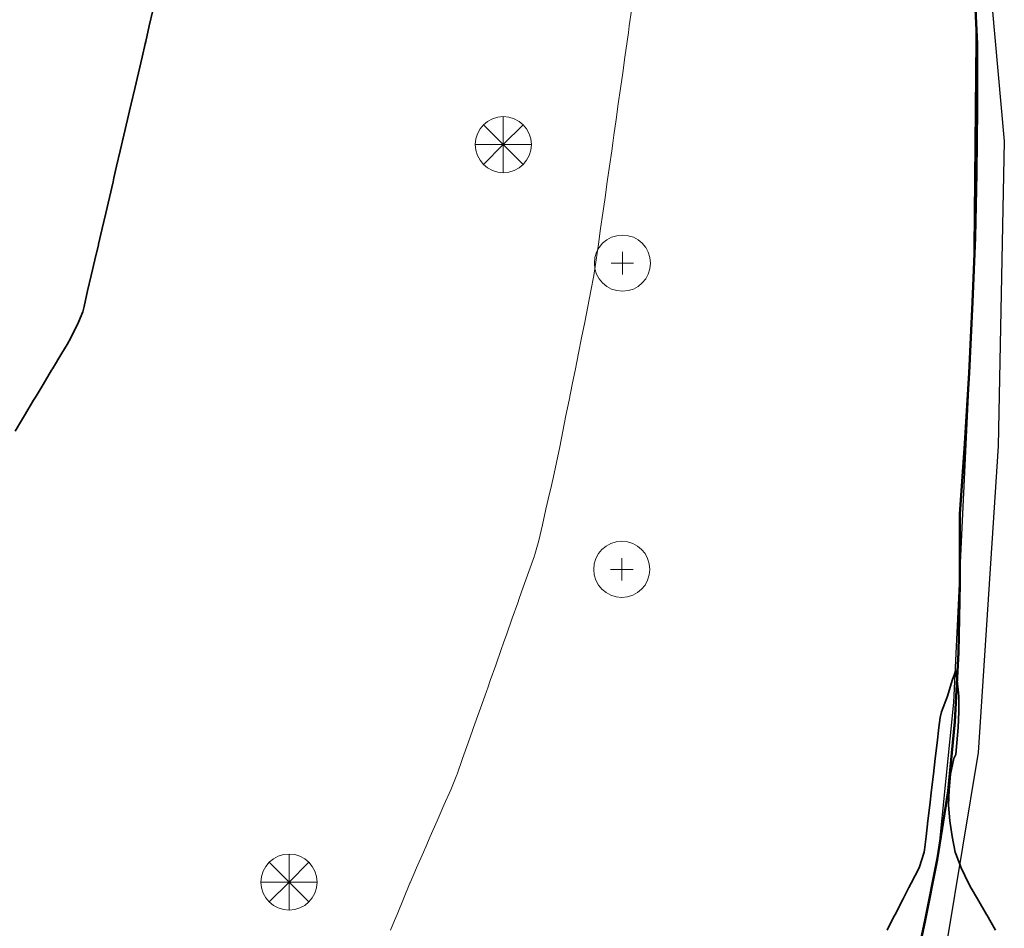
# Model space of a CAD drawing. Header units: metres. Extents: x -6552 to -6384, y 5654608 to 5654799.
# Tile 65 of 68: x -6422 to -6406, y 5654717 to 5654732. Entities that reach past the tile are written whole.
import ezdxf

# ---------------------------------------------------------------- set-up
doc = ezdxf.new("R2010")
doc.units = ezdxf.units.M
doc.header["$LTSCALE"] = 0.5
doc.linetypes.add('PHANTOM', pattern=[22, 12, -2, 2, -2, 2, -2])
for name, color, linetype, lineweight in [('V-PROP-LINE', 7, 'PHANTOM', 50), ('V-ROAD-CURB', 7, 'Continuous', 25), ('V-ROAD-SW', 8, 'Continuous', 25), ('V-TOPO-MAJR', 34, 'Continuous', 35), ('V-TOPO-MINR', 32, 'Continuous', 13), ('V-VEG-TREE', 94, 'Continuous', 18)]:
    doc.layers.add(name, color=color, linetype=linetype, lineweight=lineweight)

# ---------------------------------------------------------------- blocks, each defined once
blk = doc.blocks.new('VEG-TREE-DECID')
at = {"color": 0, "lineweight": -2}
for p, q in [((0, -0.6), (0, 0.6)), ((-0.6, 0), (0.6, 0))]:
    blk.add_line(p, q, dxfattribs=at)
blk.add_circle((0, 0), 1.5, dxfattribs=at)
blk = doc.blocks.new('VEG-TREE-CONIF')
at = {"color": 0, "lineweight": -2}
for q in [(-1.061, 1.061), (0, 1.5), (1.061, 1.061), (-1.5, 0), (-1.061, -1.061), (1.5, 0), (0, -1.5), (1.061, -1.061)]:
    blk.add_line((0, 0), q, dxfattribs=at)
blk.add_circle((0, 0), 1.5, dxfattribs=at)

msp = doc.modelspace()

# ---------------------------------------------------------------- linework, layer by layer
at = {"layer": 'V-PROP-LINE'}
msp.add_lwpolyline([(-6406.595, 5654732.915), (-6406.528, 5654731.589), (-6406.53, 5654730.553), (-6406.54, 5654729.517), (-6406.563, 5654728.481), (-6406.603, 5654727.446), (-6406.66, 5654726.312), (-6406.726, 5654725.178), (-6406.808, 5654724.045), (-6406.806, 5654722.935), (-6406.828, 5654721.825), (-6406.887, 5654720.715), (-6406.997, 5654719.606), (-6407.173, 5654718.499), (-6407.372, 5654717.507), (-6407.58, 5654716.524)], dxfattribs=at)
at = {"layer": 'V-ROAD-CURB'}
msp.add_lwpolyline([(-6464.257, 5654766.138), (-6461.388, 5654765.125), (-6457.746, 5654763.547), (-6448.77, 5654759.325), (-6439.793, 5654755.112), (-6430.817, 5654750.9), (-6424.677, 5654748.098), (-6418.535, 5654745.293), (-6412.395, 5654742.483), (-6411.501, 5654741.95), (-6410.145, 5654740.921), (-6408.972, 5654739.691), (-6407.454, 5654737.225), (-6406.933, 5654736.092), (-6406.533, 5654734.904), (-6406.095, 5654730.03), (-6406.195, 5654725.136), (-6406.515, 5654720.221), (-6407.015, 5654717.186)], dxfattribs=at)
at = {"layer": 'V-ROAD-SW'}
msp.add_lwpolyline([(-6408.406, 5654712.259), (-6407.152, 5654718.587), (-6406.902, 5654721.026), (-6406.586, 5654727.747), (-6406.541, 5654732.208), (-6406.859, 5654734.625), (-6407.073, 5654735.384), (-6407.745, 5654737.02), (-6408.615, 5654738.601), (-6409.794, 5654739.945), (-6411.571, 5654741.406), (-6413.645, 5654742.638), (-6420.92, 5654745.934), (-6428.324, 5654749.391), (-6435.739, 5654752.85), (-6443.15, 5654756.304), (-6450.563, 5654759.767), (-6457.973, 5654763.228), (-6461.205, 5654764.608), (-6465.598, 5654766.232)], dxfattribs=at)
at = {"layer": 'V-TOPO-MAJR'}
for points in [[(-6419.75, 5654732.125), (-6419.808, 5654731.875), (-6419.866, 5654731.625), (-6419.875, 5654731.588), (-6419.925, 5654731.375), (-6419.982, 5654731.125), (-6420.04, 5654730.875), (-6420.099, 5654730.625), (-6420.125, 5654730.514), (-6420.158, 5654730.375), (-6420.215, 5654730.125), (-6420.273, 5654729.875), (-6420.332, 5654729.625), (-6420.375, 5654729.44), (-6420.39, 5654729.375), (-6420.447, 5654729.125), (-6420.505, 5654728.875), (-6420.564, 5654728.625), (-6420.623, 5654728.375), (-6420.625, 5654728.366), (-6420.682, 5654728.125), (-6420.738, 5654727.875), (-6420.797, 5654727.625), (-6420.855, 5654727.375), (-6420.875, 5654727.292), (-6420.945, 5654727.125), (-6421.065, 5654726.875), (-6421.125, 5654726.766), (-6421.21, 5654726.625), (-6421.361, 5654726.375), (-6421.375, 5654726.352), (-6421.512, 5654726.125), (-6421.625, 5654725.938), (-6421.663, 5654725.875), (-6421.812, 5654725.625), (-6421.875, 5654725.52), (-6421.962, 5654725.375)], [(-6406.234, 5654717.375), (-6406.375, 5654717.617), (-6406.38, 5654717.625), (-6406.525, 5654717.875), (-6406.625, 5654718.047), (-6406.668, 5654718.125), (-6406.789, 5654718.375), (-6406.875, 5654718.595), (-6406.883, 5654718.625), (-6406.93, 5654718.875), (-6406.969, 5654719.125), (-6406.99, 5654719.375), (-6406.979, 5654719.625), (-6406.959, 5654719.875), (-6406.905, 5654720.125), (-6406.875, 5654720.188), (-6406.857, 5654720.375), (-6406.837, 5654720.625), (-6406.823, 5654720.875), (-6406.824, 5654721.125), (-6406.85, 5654721.375), (-6406.875, 5654721.535), (-6406.932, 5654721.375), (-6407.005, 5654721.125), (-6407.104, 5654720.875), (-6407.125, 5654720.786), (-6407.145, 5654720.625), (-6407.173, 5654720.375), (-6407.203, 5654720.125), (-6407.232, 5654719.875), (-6407.262, 5654719.625), (-6407.29, 5654719.375), (-6407.321, 5654719.125), (-6407.349, 5654718.875), (-6407.375, 5654718.661), (-6407.379, 5654718.625), (-6407.462, 5654718.375), (-6407.591, 5654718.125), (-6407.625, 5654718.059), (-6407.719, 5654717.875), (-6407.847, 5654717.625), (-6407.875, 5654717.57), (-6407.975, 5654717.375)]]:
    msp.add_lwpolyline(points, dxfattribs=at)
at = {"layer": 'V-TOPO-MINR'}
msp.add_lwpolyline([(-6412.075, 5654732.125), (-6412.11, 5654731.875), (-6412.125, 5654731.77), (-6412.145, 5654731.625), (-6412.181, 5654731.375), (-6412.216, 5654731.125), (-6412.251, 5654730.875), (-6412.286, 5654730.625), (-6412.321, 5654730.375), (-6412.356, 5654730.125), (-6412.375, 5654729.993), (-6412.392, 5654729.875), (-6412.429, 5654729.625), (-6412.464, 5654729.375), (-6412.499, 5654729.125), (-6412.534, 5654728.875), (-6412.569, 5654728.625), (-6412.605, 5654728.375), (-6412.625, 5654728.23), (-6412.64, 5654728.125), (-6412.676, 5654727.875), (-6412.724, 5654727.625), (-6412.774, 5654727.375), (-6412.825, 5654727.125), (-6412.875, 5654726.875), (-6412.875, 5654726.875), (-6412.924, 5654726.625), (-6412.974, 5654726.375), (-6413.024, 5654726.125), (-6413.075, 5654725.875), (-6413.125, 5654725.625), (-6413.125, 5654725.625), (-6413.174, 5654725.375), (-6413.224, 5654725.125), (-6413.276, 5654724.875), (-6413.332, 5654724.625), (-6413.375, 5654724.436), (-6413.389, 5654724.375), (-6413.446, 5654724.125), (-6413.503, 5654723.875), (-6413.559, 5654723.625), (-6413.625, 5654723.399), (-6413.632, 5654723.375), (-6413.721, 5654723.125), (-6413.81, 5654722.875), (-6413.875, 5654722.691), (-6413.898, 5654722.625), (-6413.987, 5654722.375), (-6414.075, 5654722.125), (-6414.125, 5654721.982), (-6414.163, 5654721.875), (-6414.252, 5654721.625), (-6414.341, 5654721.375), (-6414.375, 5654721.278), (-6414.429, 5654721.125), (-6414.518, 5654720.875), (-6414.607, 5654720.625), (-6414.625, 5654720.574), (-6414.695, 5654720.375), (-6414.783, 5654720.125), (-6414.871, 5654719.875), (-6414.875, 5654719.865), (-6414.973, 5654719.625), (-6415.082, 5654719.375), (-6415.125, 5654719.278), (-6415.193, 5654719.125), (-6415.302, 5654718.875), (-6415.375, 5654718.708), (-6415.412, 5654718.625), (-6415.521, 5654718.375), (-6415.625, 5654718.134), (-6415.629, 5654718.125), (-6415.732, 5654717.875), (-6415.835, 5654717.625), (-6415.875, 5654717.527), (-6415.937, 5654717.375)], dxfattribs=at)

# ---------------------------------------------------------------- block references
at = {"layer": 'V-VEG-TREE', "xscale": 0.3, "yscale": 0.3}
for name, p in [('VEG-TREE-CONIF', (-6414.13, 5654729.972)), ('VEG-TREE-DECID', (-6412.22, 5654728.071)), ('VEG-TREE-DECID', (-6412.23, 5654723.16)), ('VEG-TREE-CONIF', (-6417.567, 5654718.143))]:
    msp.add_blockref(name, p, dxfattribs=at)

doc.saveas('drawing.dxf')
